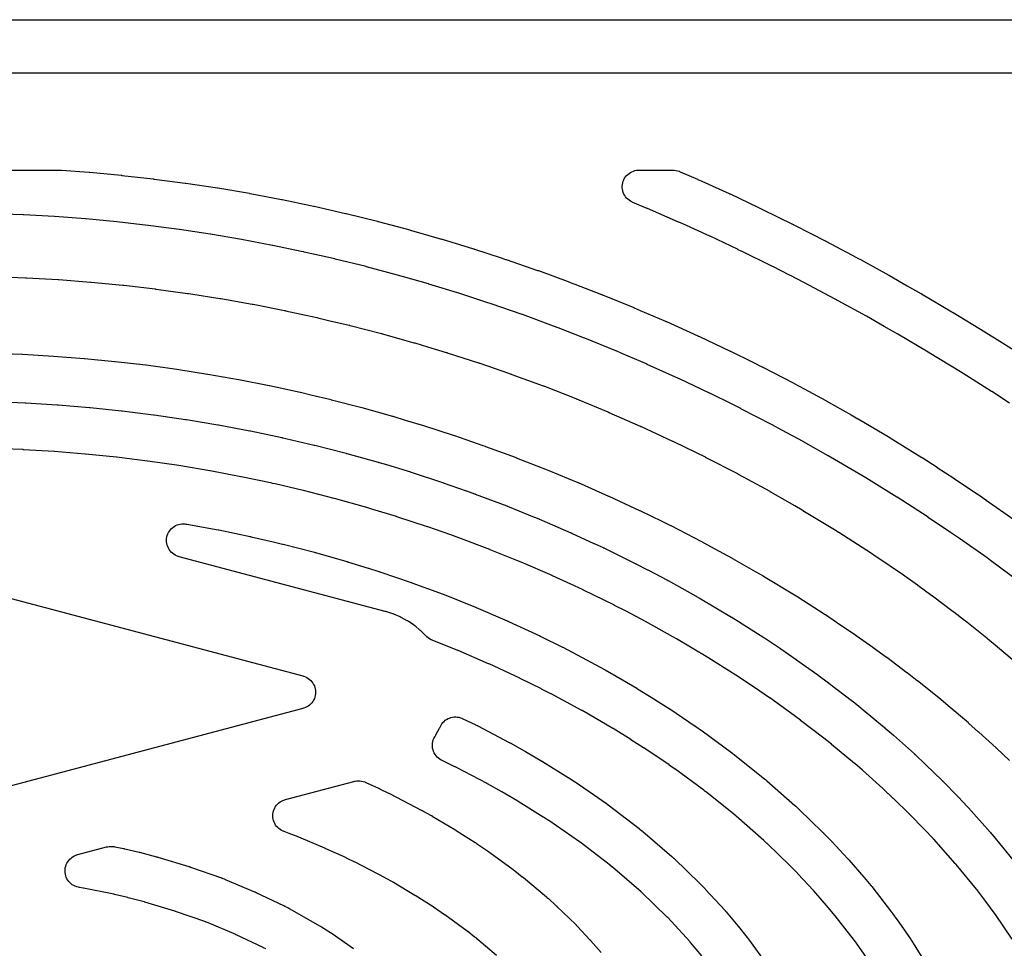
# Model space of a CAD drawing. Header units: metres. Extents: x -22 to 22, y 1.9 to 79.7.
# Tile 27 of 35: x 5.4 to 11.3, y 51.2 to 56.8. Entities that reach past the tile are written whole.
import ezdxf

# ---------------------------------------------------------------- set-up
doc = ezdxf.new("R2010")
doc.units = ezdxf.units.M

msp = doc.modelspace()

# ---------------------------------------------------------------- linework, layer by layer
at = {"layer": 'MARKING'}
for points in [[(-18.6, 56.8), (18.6, 56.8)], [(18.5895, 56.48), (-18.5895, 56.48)], [(4.2724, 55.9), (5.6012, 55.9), (5.6049, 55.8999), (5.6087, 55.8998), (5.6124, 55.8996), (5.7778, 55.8872), (5.7786, 55.8871), (5.7803, 55.887), (5.7815, 55.8869), (5.9696, 55.8691), (5.9704, 55.869), (5.9722, 55.8689), (5.9733, 55.8687), (6.1615, 55.8472), (6.1623, 55.8471), (6.164, 55.8469), (6.1651, 55.8468), (6.1821, 55.8445), (6.3527, 55.8224), (6.3535, 55.8223), (6.3552, 55.8221), (6.3563, 55.8219), (6.5445, 55.7938), (6.5453, 55.7937), (6.547, 55.7934), (6.5482, 55.7932), (6.7365, 55.7613), (6.737, 55.7612), (6.7375, 55.7611), (6.738, 55.761), (6.7393, 55.7608), (6.7398, 55.7607), (6.7402, 55.7606), (6.7407, 55.7605), (6.9284, 55.7247), (6.9289, 55.7247), (6.9294, 55.7246), (6.9299, 55.7245), (6.9312, 55.7242), (6.9317, 55.7241), (6.9322, 55.724), (6.9327, 55.7239), (7.1018, 55.6881), (7.1195, 55.6844), (7.1202, 55.6843), (7.1219, 55.6839), (7.1229, 55.6837), (7.3112, 55.6413), (7.3117, 55.6412), (7.3122, 55.641), (7.3127, 55.6409), (7.314, 55.6406), (7.3145, 55.6405), (7.315, 55.6404), (7.3155, 55.6403), (7.5031, 55.5939), (7.5036, 55.5938), (7.5041, 55.5936), (7.5047, 55.5935), (7.506, 55.5932), (7.5065, 55.593), (7.507, 55.5929), (7.5075, 55.5927), (7.6951, 55.5422), (7.6958, 55.542), (7.6974, 55.5415), (7.6984, 55.5412), (7.7339, 55.531), (7.886, 55.4878), (7.8865, 55.4876), (7.887, 55.4875), (7.8875, 55.4873), (7.8888, 55.487), (7.8893, 55.4868), (7.8898, 55.4867), (7.8903, 55.4865), (8.0779, 55.429), (8.0784, 55.4289), (8.0789, 55.4287), (8.0794, 55.4286), (8.0807, 55.4282), (8.0812, 55.428), (8.0818, 55.4278), (8.0823, 55.4277), (8.2428, 55.3747), (8.2692, 55.3662), (8.2699, 55.3659), (8.2714, 55.3654), (8.2724, 55.3651), (8.4607, 55.3003), (8.4612, 55.3001), (8.4617, 55.2999), (8.4622, 55.2998), (8.4636, 55.2993), (8.4641, 55.2991), (8.4647, 55.2989), (8.4652, 55.2987), (8.6528, 55.2294), (8.6534, 55.2292), (8.6549, 55.2286), (8.6559, 55.2282), (8.6835, 55.2175), (8.8436, 55.1559), (8.8441, 55.1557), (8.8447, 55.1555), (8.8452, 55.1553), (8.8465, 55.1548), (8.847, 55.1546), (8.8475, 55.1544), (8.848, 55.1542), (9.0356, 55.0772), (9.0363, 55.077), (9.0378, 55.0763), (9.0387, 55.076), (9.0737, 55.0609), (9.2266, 54.9956), (9.2271, 54.9954), (9.2276, 54.9952), (9.2281, 54.995), (9.2294, 54.9944), (9.2299, 54.9942), (9.2304, 54.9939), (9.2309, 54.9937), (9.4186, 54.9086), (9.4192, 54.9084), (9.4205, 54.9078), (9.4213, 54.9074), (9.4284, 54.9041), (9.6095, 54.8189), (9.6099, 54.8187), (9.6104, 54.8185), (9.6109, 54.8183), (9.6122, 54.8177), (9.6126, 54.8174), (9.6131, 54.8172), (9.6136, 54.8169), (9.7523, 54.7481), (9.8012, 54.7239), (9.8019, 54.7235), (9.8033, 54.7228), (9.8042, 54.7224), (9.9925, 54.6249), (9.9932, 54.6246), (9.9945, 54.6238), (9.9955, 54.6233), (10.055, 54.5912), (10.0551, 54.5911), (10.1839, 54.5214), (10.1846, 54.521), (10.1861, 54.5202), (10.1871, 54.5197), (10.3363, 54.4351), (10.3365, 54.435), (10.3758, 54.4126), (10.3764, 54.4123), (10.3776, 54.4116), (10.3785, 54.4111), (10.5669, 54.2996), (10.5675, 54.2993), (10.5686, 54.2986), (10.5694, 54.2981), (10.6021, 54.2781), (10.6024, 54.2779), (10.7584, 54.1814), (10.7589, 54.1811), (10.7602, 54.1803), (10.761, 54.1797), (10.8511, 54.1219), (10.8516, 54.1216), (10.9502, 54.0574), (10.9508, 54.0571), (10.952, 54.0563), (10.9527, 54.0558), (11.087, 53.9654), (11.0873, 53.9652), (11.0879, 53.9648), (11.0883, 53.9645), (11.1422, 53.9276), (11.1427, 53.9273), (11.1437, 53.9265), (11.1444, 53.926), (11.3102, 53.8089)], [(11.2842, 54.5054), (11.1776, 54.5752), (11.1769, 54.5756), (11.045, 54.659), (10.9904, 54.6935), (10.9897, 54.6939), (10.8029, 54.8077), (10.8024, 54.808), (10.7964, 54.8115), (10.6157, 54.9186), (10.615, 54.9191), (10.5343, 54.965), (10.5341, 54.9651), (10.4286, 55.0254), (10.4278, 55.0259), (10.2584, 55.1185), (10.2581, 55.1187), (10.2409, 55.1281), (10.2403, 55.1285), (10.0541, 55.2277), (10.0533, 55.2281), (9.9685, 55.2712), (9.9681, 55.2714), (9.8668, 55.3235), (9.8663, 55.3238), (9.8659, 55.324), (9.8654, 55.3242), (9.6799, 55.415), (9.6791, 55.4153), (9.6607, 55.424), (9.6602, 55.4242), (9.4925, 55.5042), (9.492, 55.5044), (9.4915, 55.5047), (9.491, 55.5049), (9.3291, 55.5777), (9.3285, 55.578), (9.3049, 55.5888), (9.3042, 55.5891), (9.1184, 55.6705), (9.1179, 55.6707), (9.1174, 55.6709), (9.1169, 55.6712), (9.0308, 55.7066), (9.0263, 55.7086), (9.0245, 55.7094), (9.0158, 55.714), (9.0077, 55.7195), (9, 55.7257), (8.9931, 55.7326), (8.9868, 55.7402), (8.9814, 55.7483), (8.9767, 55.757), (8.973, 55.7661), (8.9701, 55.7755), (8.9682, 55.7851), (8.9672, 55.7949), (8.9672, 55.8047), (8.9681, 55.8145), (8.97, 55.8241), (8.9729, 55.8335), (8.9766, 55.8426), (8.9812, 55.8512), (8.9867, 55.8594), (8.9929, 55.867), (8.9999, 55.874), (9.0074, 55.8802), (9.0156, 55.8857), (9.0243, 55.8903), (9.0333, 55.894), (9.0427, 55.8969), (9.0524, 55.8988), (9.0621, 55.8998), (9.0641, 55.8999), (9.069, 55.9), (9.2688, 55.9), (9.274, 55.8999), (9.2765, 55.8997), (9.2868, 55.8987), (9.2969, 55.8966), (9.3067, 55.8934), (9.3091, 55.8925), (9.3139, 55.8906), (9.417, 55.8454), (9.4176, 55.8451), (9.419, 55.8445), (9.4199, 55.8441), (9.4431, 55.8334), (9.6073, 55.7596), (9.6078, 55.7594), (9.6083, 55.7592), (9.6088, 55.7589), (9.6101, 55.7583), (9.6106, 55.7581), (9.6112, 55.7578), (9.6117, 55.7576), (9.779, 55.6778), (9.7986, 55.6686), (9.7992, 55.6683), (9.8005, 55.6677), (9.8013, 55.6673), (9.9897, 55.5751), (9.9902, 55.5749), (9.9906, 55.5747), (9.9911, 55.5744), (9.9922, 55.5739), (9.9927, 55.5736), (9.9931, 55.5734), (9.9936, 55.5732), (10.0948, 55.5211), (10.1806, 55.4775), (10.1813, 55.4771), (10.1829, 55.4763), (10.1839, 55.4758), (10.3723, 55.3754), (10.3729, 55.3751), (10.3741, 55.3745), (10.3748, 55.3741), (10.3924, 55.3644), (10.5627, 55.2713), (10.5633, 55.2709), (10.5648, 55.27), (10.5658, 55.2695), (10.6724, 55.2085), (10.7538, 55.1622), (10.7545, 55.1619), (10.7559, 55.161), (10.7568, 55.1605), (10.9388, 55.0526), (10.9452, 55.0488), (10.9457, 55.0486), (10.9467, 55.0479), (10.9474, 55.0475), (11.1358, 54.9328), (11.1364, 54.9324), (11.1376, 54.9317), (11.1384, 54.9312), (11.1945, 54.8957), (11.3269, 54.8121)], [(11.3546, 53.4278), (11.1705, 53.5644), (11.17, 53.5648), (11.1492, 53.5798), (10.9842, 53.6965), (10.9836, 53.6969), (10.9311, 53.7328), (10.7978, 53.8226), (10.7971, 53.823), (10.7005, 53.8859), (10.6113, 53.9431), (10.6106, 53.9436), (10.4563, 54.039), (10.4246, 54.0585), (10.4239, 54.0589), (10.2374, 54.1692), (10.2367, 54.1696), (10.1986, 54.1914), (10.0509, 54.275), (10.0501, 54.2755), (9.9221, 54.3447), (9.8641, 54.3761), (9.8633, 54.3765), (9.6772, 54.4728), (9.6764, 54.4732), (9.628, 54.4972), (9.4904, 54.5655), (9.49, 54.5657), (9.4895, 54.5659), (9.489, 54.5662), (9.3094, 54.6506), (9.3093, 54.6507), (9.3033, 54.6535), (9.3026, 54.6538), (9.1168, 54.738), (9.1163, 54.7383), (9.1157, 54.7385), (9.1152, 54.7387), (8.9642, 54.8032), (8.9639, 54.8033), (8.9297, 54.818), (8.9289, 54.8184), (8.7432, 54.8945), (8.7427, 54.8947), (8.7422, 54.8949), (8.7417, 54.8951), (8.5835, 54.956), (8.5831, 54.9561), (8.5561, 54.9666), (8.5553, 54.9669), (8.3697, 55.0355), (8.3691, 55.0357), (8.3686, 55.0359), (8.3681, 55.0361), (8.1831, 55.0997), (8.1823, 55.1), (8.157, 55.1082), (8.1565, 55.1083), (7.996, 55.1613), (7.9955, 55.1614), (7.995, 55.1616), (7.9945, 55.1618), (7.8097, 55.2184), (7.8092, 55.2185), (7.8087, 55.2187), (7.8082, 55.2188), (7.6581, 55.2614), (7.6576, 55.2615), (7.6225, 55.2717), (7.6216, 55.272), (7.436, 55.322), (7.4355, 55.3222), (7.435, 55.3223), (7.4345, 55.3224), (7.2497, 55.3681), (7.2492, 55.3682), (7.2487, 55.3683), (7.2482, 55.3684), (7.0633, 55.4101), (7.0624, 55.4103), (7.0459, 55.4137), (7.0454, 55.4138), (6.8761, 55.4497), (6.8756, 55.4498), (6.8751, 55.4499), (6.8746, 55.45), (6.6897, 55.4852), (6.6892, 55.4853), (6.6887, 55.4853), (6.6883, 55.4854), (6.5035, 55.5168), (6.5025, 55.5169), (6.3171, 55.5447), (6.3161, 55.5448), (6.1466, 55.5668), (6.1462, 55.5668), (6.13, 55.569), (6.1291, 55.5691), (5.9436, 55.5903), (5.9427, 55.5904), (5.7572, 55.6079), (5.7563, 55.608), (5.5708, 55.6219), (5.5699, 55.622), (5.3844, 55.6323), (5.3834, 55.6323), (5.1979, 55.639)], [(5.2094, 55.2629), (5.3975, 55.256), (5.3984, 55.2559), (5.4019, 55.2558), (5.403, 55.2557), (5.5912, 55.2451), (5.592, 55.245), (5.5956, 55.2448), (5.5967, 55.2447), (5.7848, 55.2303), (5.7857, 55.2302), (5.7893, 55.2299), (5.7904, 55.2298), (5.9787, 55.2116), (5.9792, 55.2115), (5.9797, 55.2115), (5.9802, 55.2114), (5.9833, 55.2111), (5.9838, 55.211), (5.9843, 55.211), (5.9848, 55.2109), (6.1725, 55.1889), (6.173, 55.1889), (6.1735, 55.1888), (6.174, 55.1887), (6.1771, 55.1883), (6.1776, 55.1883), (6.1781, 55.1882), (6.1786, 55.1881), (6.3661, 55.1623), (6.3669, 55.1622), (6.3704, 55.1617), (6.3715, 55.1615), (6.3851, 55.1594), (6.5592, 55.1324), (6.5597, 55.1323), (6.5602, 55.1322), (6.5607, 55.1321), (6.5638, 55.1316), (6.5643, 55.1315), (6.5648, 55.1315), (6.5653, 55.1314), (6.7529, 55.0984), (6.7534, 55.0983), (6.7539, 55.0982), (6.7544, 55.0981), (6.7575, 55.0975), (6.758, 55.0974), (6.7585, 55.0973), (6.7591, 55.0972), (6.9466, 55.0602), (6.9472, 55.0601), (6.9477, 55.06), (6.9482, 55.0599), (6.9514, 55.0593), (6.9519, 55.0592), (6.9524, 55.0591), (6.9529, 55.0589), (7.1403, 55.0179), (7.1412, 55.0177), (7.1447, 55.0169), (7.1457, 55.0167), (7.2104, 55.0012), (7.3334, 54.9721), (7.3339, 54.9719), (7.3344, 54.9718), (7.3349, 54.9717), (7.3379, 54.9709), (7.3384, 54.9708), (7.3389, 54.9707), (7.3394, 54.9706), (7.527, 54.9221), (7.5275, 54.922), (7.5281, 54.9218), (7.5286, 54.9217), (7.5318, 54.9208), (7.5323, 54.9207), (7.5329, 54.9205), (7.5334, 54.9204), (7.7208, 54.8676), (7.7217, 54.8674), (7.7251, 54.8664), (7.7261, 54.8661), (7.8027, 54.8429), (7.914, 54.8095), (7.9145, 54.8093), (7.9149, 54.8092), (7.9154, 54.809), (7.9185, 54.8081), (7.919, 54.8079), (7.9194, 54.8078), (7.9199, 54.8076), (8.1075, 54.7471), (8.1081, 54.7469), (8.1086, 54.7467), (8.1091, 54.7465), (8.1123, 54.7455), (8.1129, 54.7453), (8.1134, 54.7451), (8.1139, 54.7449), (8.2856, 54.6853), (8.3011, 54.6799), (8.3019, 54.6796), (8.305, 54.6785), (8.306, 54.6782), (8.4942, 54.6092), (8.4948, 54.609), (8.4953, 54.6088), (8.4958, 54.6086), (8.4992, 54.6074), (8.4997, 54.6072), (8.5002, 54.6069), (8.5008, 54.6067), (8.6883, 54.5331), (8.689, 54.5328), (8.692, 54.5316), (8.6929, 54.5313), (8.7062, 54.5258), (8.8812, 54.4534), (8.8817, 54.4532), (8.8823, 54.453), (8.8828, 54.4528), (8.886, 54.4514), (8.8866, 54.4512), (8.8871, 54.4509), (8.8876, 54.4507), (9.0731, 54.369), (9.0732, 54.369), (9.0755, 54.368), (9.0762, 54.3676), (9.079, 54.3664), (9.0799, 54.366), (9.2682, 54.2789), (9.2687, 54.2786), (9.2692, 54.2784), (9.2697, 54.2782), (9.2727, 54.2767), (9.2732, 54.2765), (9.2737, 54.2763), (9.2742, 54.276), (9.4081, 54.2105), (9.4084, 54.2104), (9.4625, 54.1837), (9.4632, 54.1833), (9.4662, 54.1818), (9.4671, 54.1813), (9.6554, 54.084), (9.6562, 54.0837), (9.6591, 54.0821), (9.66, 54.0817), (9.7157, 54.0516), (9.7159, 54.0514), (9.7168, 54.051), (9.717, 54.0508), (9.8493, 53.9785), (9.8501, 53.9781), (9.8532, 53.9764), (9.8541, 53.9758), (9.9968, 53.8941), (9.9971, 53.8939), (9.9982, 53.8933), (9.9985, 53.8931), (10.0439, 53.8667), (10.0446, 53.8663), (10.0473, 53.8647), (10.0481, 53.8642), (10.2366, 53.7499), (10.2372, 53.7495), (10.2396, 53.7481), (10.2403, 53.7476), (10.261, 53.7346), (10.2614, 53.7344), (10.2628, 53.7335), (10.2632, 53.7332), (10.4306, 53.6259), (10.4312, 53.6255), (10.4338, 53.6238), (10.4346, 53.6233), (10.5046, 53.5767), (10.5051, 53.5764), (10.5068, 53.5752), (10.5073, 53.5749), (10.6253, 53.4944), (10.6259, 53.4939), (10.6282, 53.4923), (10.629, 53.4918), (10.7328, 53.4184), (10.7333, 53.4181), (10.7353, 53.4166), (10.7359, 53.4162), (10.82, 53.355), (10.8206, 53.3547), (10.8228, 53.3531), (10.8234, 53.3526), (10.9469, 53.2599), (10.9475, 53.2595), (10.9498, 53.2577), (10.9505, 53.2572), (11.0149, 53.2072), (11.0154, 53.2068), (11.0174, 53.2053), (11.0179, 53.2048), (11.148, 53.1011), (11.1486, 53.1006), (11.1512, 53.0985), (11.152, 53.0978), (11.2099, 53.0499), (11.2103, 53.0495), (11.212, 53.0481), (11.2126, 53.0476), (11.3371, 52.9418)], [(11.2833, 52.3677), (11.2049, 52.4421), (11.2045, 52.4426), (11.2041, 52.4429), (11.2037, 52.4433), (11.0995, 52.5377), (11.0991, 52.5381), (11.0386, 52.5918), (11.0382, 52.5922), (11.0378, 52.5925), (11.0374, 52.5928), (10.9162, 52.6958), (10.9157, 52.6962), (10.8607, 52.7418), (10.86, 52.7424), (10.7327, 52.8439), (10.7322, 52.8444), (10.6705, 52.8922), (10.6699, 52.8927), (10.5492, 52.9832), (10.5486, 52.9836), (10.4672, 53.0429), (10.4666, 53.0433), (10.3656, 53.1146), (10.365, 53.1151), (10.2495, 53.1939), (10.249, 53.1942), (10.1819, 53.2389), (10.1812, 53.2394), (10.0166, 53.3449), (9.9978, 53.3567), (9.9971, 53.3572), (9.812, 53.4694), (9.8113, 53.4698), (9.7684, 53.4948), (9.6281, 53.5751), (9.6273, 53.5756), (9.4973, 53.6467), (9.4439, 53.6756), (9.4431, 53.676), (9.2586, 53.7713), (9.2577, 53.7718), (9.2062, 53.7972), (9.0743, 53.8617), (9.0738, 53.862), (9.0733, 53.8622), (9.0728, 53.8624), (8.8891, 53.9474), (8.8883, 53.9478), (8.8875, 53.9481), (8.7046, 54.0287), (8.7041, 54.0289), (8.7036, 54.0291), (8.7031, 54.0293), (8.5305, 54.1006), (8.5198, 54.1051), (8.519, 54.1054), (8.3351, 54.1776), (8.3346, 54.1778), (8.334, 54.178), (8.3335, 54.1782), (8.1504, 54.2453), (8.1495, 54.2456), (8.1353, 54.2505), (8.1352, 54.2506), (7.9654, 54.3096), (7.9648, 54.3097), (7.9643, 54.3099), (7.9638, 54.3101), (7.7808, 54.3692), (7.7804, 54.3693), (7.7799, 54.3695), (7.7794, 54.3696), (7.6706, 54.4023), (7.6703, 54.4024), (7.5957, 54.425), (7.5948, 54.4252), (7.4112, 54.4769), (7.4106, 54.4771), (7.4101, 54.4772), (7.4096, 54.4773), (7.2267, 54.5246), (7.2262, 54.5247), (7.2257, 54.5248), (7.2252, 54.525), (7.1047, 54.5535), (7.1044, 54.5535), (7.0415, 54.5686), (7.0405, 54.5689), (6.8568, 54.6091), (6.8563, 54.6092), (6.8558, 54.6093), (6.8553, 54.6094), (6.6724, 54.6455), (6.6719, 54.6456), (6.6714, 54.6457), (6.6709, 54.6457), (6.4879, 54.6779), (6.4874, 54.678), (6.4869, 54.6781), (6.4864, 54.6782), (6.3148, 54.7047), (6.3146, 54.7048), (6.3028, 54.7067), (6.3018, 54.7068), (6.1181, 54.7321), (6.1176, 54.7322), (6.1171, 54.7323), (6.1166, 54.7323), (5.9336, 54.7538), (5.9331, 54.7538), (5.9326, 54.7539), (5.9321, 54.7539), (5.7492, 54.7716), (5.7482, 54.7717), (5.5646, 54.7858), (5.5637, 54.7859), (5.3801, 54.7963), (5.3791, 54.7963), (5.1955, 54.8031)], [(5.2071, 54.5147), (5.3947, 54.5073), (5.3952, 54.5073), (5.3957, 54.5073), (5.3962, 54.5072), (5.3976, 54.5072), (5.3981, 54.5071), (5.3987, 54.5071), (5.3992, 54.5071), (5.5867, 54.4958), (5.5873, 54.4957), (5.5878, 54.4957), (5.5883, 54.4957), (5.5897, 54.4956), (5.5902, 54.4955), (5.5907, 54.4955), (5.5913, 54.4954), (5.7788, 54.4801), (5.7793, 54.4801), (5.7799, 54.48), (5.7804, 54.48), (5.7818, 54.4799), (5.7823, 54.4798), (5.7828, 54.4798), (5.7834, 54.4797), (5.9709, 54.4604), (5.9714, 54.4603), (5.9719, 54.4602), (5.9725, 54.4602), (5.9738, 54.46), (5.9744, 54.46), (5.9749, 54.4599), (5.9754, 54.4598), (6.0371, 54.4522), (6.1628, 54.4367), (6.1633, 54.4366), (6.1638, 54.4365), (6.1643, 54.4365), (6.1657, 54.4363), (6.1662, 54.4362), (6.1668, 54.4361), (6.1673, 54.4361), (6.3548, 54.4089), (6.3553, 54.4089), (6.3559, 54.4088), (6.3564, 54.4087), (6.3578, 54.4085), (6.3583, 54.4084), (6.3589, 54.4083), (6.3594, 54.4082), (6.5469, 54.377), (6.5474, 54.3769), (6.548, 54.3768), (6.5485, 54.3767), (6.5499, 54.3764), (6.5504, 54.3763), (6.551, 54.3762), (6.5515, 54.3761), (6.739, 54.3407), (6.7396, 54.3406), (6.7401, 54.3405), (6.7406, 54.3404), (6.742, 54.3401), (6.7426, 54.34), (6.7431, 54.3399), (6.7437, 54.3397), (6.9312, 54.3), (6.9317, 54.2999), (6.9322, 54.2997), (6.9327, 54.2996), (6.934, 54.2994), (6.9345, 54.2992), (6.935, 54.2991), (6.9355, 54.299), (6.9533, 54.2949), (7.123, 54.2554), (7.1235, 54.2552), (7.1241, 54.2551), (7.1246, 54.255), (7.126, 54.2546), (7.1265, 54.2545), (7.1271, 54.2544), (7.1276, 54.2542), (7.3151, 54.2062), (7.3156, 54.2061), (7.3162, 54.2059), (7.3167, 54.2058), (7.3181, 54.2054), (7.3187, 54.2053), (7.3192, 54.2051), (7.3198, 54.205), (7.5074, 54.1524), (7.5078, 54.1522), (7.5083, 54.1521), (7.5088, 54.1519), (7.5101, 54.1516), (7.5106, 54.1514), (7.5111, 54.1513), (7.5116, 54.1511), (7.5558, 54.1378), (7.6992, 54.0943), (7.6998, 54.0941), (7.7003, 54.094), (7.7008, 54.0938), (7.7022, 54.0934), (7.7027, 54.0932), (7.7033, 54.093), (7.7038, 54.0928), (7.8913, 54.0314), (7.8919, 54.0312), (7.8924, 54.0311), (7.8929, 54.0309), (7.8943, 54.0304), (7.8948, 54.0302), (7.8953, 54.03), (7.8959, 54.0299), (8.034, 53.9812), (8.0342, 53.9811), (8.0837, 53.9635), (8.0842, 53.9634), (8.0847, 53.9632), (8.0852, 53.963), (8.0864, 53.9626), (8.0869, 53.9624), (8.0874, 53.9622), (8.0879, 53.962), (8.2755, 53.8911), (8.276, 53.8909), (8.2765, 53.8907), (8.2771, 53.8905), (8.2785, 53.89), (8.279, 53.8897), (8.2796, 53.8895), (8.2801, 53.8893), (8.4409, 53.8243), (8.4412, 53.8241), (8.4681, 53.8131), (8.4688, 53.8128), (8.4705, 53.8121), (8.4715, 53.8117), (8.6598, 53.7303), (8.6603, 53.7301), (8.6608, 53.7299), (8.6613, 53.7296), (8.6627, 53.729), (8.6632, 53.7288), (8.6637, 53.7286), (8.6642, 53.7283), (8.7976, 53.6671), (8.7981, 53.6668), (8.8526, 53.6414), (8.8531, 53.6412), (8.8536, 53.641), (8.854, 53.6408), (8.8552, 53.6402), (8.8557, 53.64), (8.8561, 53.6397), (8.8566, 53.6395), (9.0443, 53.5473), (9.0448, 53.547), (9.0452, 53.5468), (9.0457, 53.5466), (9.0469, 53.546), (9.0473, 53.5458), (9.0478, 53.5455), (9.0482, 53.5453), (9.1176, 53.5094), (9.1179, 53.5093), (9.1185, 53.5089), (9.119, 53.5087), (9.237, 53.4465), (9.2375, 53.4462), (9.2379, 53.446), (9.2384, 53.4457), (9.2396, 53.445), (9.2401, 53.4448), (9.2406, 53.4445), (9.2411, 53.4443), (9.4057, 53.3528), (9.4061, 53.3526), (9.4069, 53.3521), (9.4075, 53.3518), (9.43, 53.339), (9.4307, 53.3386), (9.4321, 53.3378), (9.4331, 53.3372), (9.6214, 53.2254), (9.622, 53.225), (9.6235, 53.2242), (9.6244, 53.2236), (9.6709, 53.1948), (9.6714, 53.1945), (9.6724, 53.1939), (9.673, 53.1935), (9.8143, 53.1033), (9.815, 53.1029), (9.8164, 53.102), (9.8173, 53.1014), (9.913, 53.0377), (9.9136, 53.0374), (9.9147, 53.0366), (9.9155, 53.0361), (10.0075, 52.9727), (10.0081, 52.9723), (10.0095, 52.9714), (10.0103, 52.9708), (10.1368, 52.8804), (10.1374, 52.88), (10.1388, 52.879), (10.1396, 52.8784), (10.2008, 52.8329), (10.2014, 52.8325), (10.2026, 52.8316), (10.2034, 52.831), (10.3442, 52.7228), (10.3446, 52.7225), (10.345, 52.7222), (10.3455, 52.7218), (10.3465, 52.721), (10.347, 52.7207), (10.3474, 52.7203), (10.3478, 52.72), (10.3942, 52.6827), (10.3947, 52.6823), (10.3958, 52.6815), (10.3965, 52.6809), (10.5364, 52.565), (10.5369, 52.5646), (10.5373, 52.5642), (10.5378, 52.5638), (10.539, 52.5628), (10.5394, 52.5624), (10.5399, 52.562), (10.5403, 52.5616), (10.5876, 52.5205), (10.5881, 52.5201), (10.589, 52.5193), (10.5896, 52.5188), (10.7147, 52.4069), (10.7152, 52.4065), (10.7157, 52.406), (10.7162, 52.4056), (10.7175, 52.4044), (10.718, 52.4039), (10.7185, 52.4034), (10.719, 52.403), (10.7811, 52.3443), (10.7814, 52.344), (10.7822, 52.3432), (10.7828, 52.3427), (10.8801, 52.2485), (10.8806, 52.248), (10.8811, 52.2475), (10.8817, 52.247), (10.8831, 52.2456), (10.8836, 52.245), (10.8841, 52.2445), (10.8847, 52.244), (10.9745, 52.1516), (10.9748, 52.1512), (10.9755, 52.1505), (10.9759, 52.1501), (11.0332, 52.0899), (11.0338, 52.0893), (11.0344, 52.0887), (11.0349, 52.088), (11.0364, 52.0864), (11.037, 52.0858), (11.0375, 52.0852), (11.0381, 52.0846), (11.1679, 51.9387), (11.1681, 51.9385), (11.1687, 51.9378), (11.1691, 51.9374), (11.1749, 51.9308), (11.1754, 51.9301), (11.1759, 51.9295), (11.1765, 51.9289), (11.1779, 51.9273), (11.1784, 51.9266), (11.1789, 51.926), (11.1794, 51.9254), (11.3042, 51.7728)], [(11.2998, 51.2985), (11.1993, 51.4458), (11.1987, 51.4466), (11.1982, 51.4475), (11.1976, 51.4483), (11.1411, 51.5243), (11.0875, 51.5954), (11.0869, 51.5961), (11.0863, 51.5969), (11.0857, 51.5977), (10.9641, 51.7464), (10.9636, 51.747), (10.963, 51.7477), (10.9625, 51.7483), (10.9592, 51.7521), (10.8305, 51.8967), (10.8299, 51.8973), (10.8294, 51.8979), (10.8288, 51.8985), (10.7739, 51.9562), (10.7735, 51.9566), (10.6854, 52.0472), (10.6849, 52.0478), (10.6843, 52.0483), (10.6838, 52.0488), (10.589, 52.1406), (10.5885, 52.141), (10.5281, 52.1981), (10.5276, 52.1986), (10.5271, 52.199), (10.5266, 52.1995), (10.4041, 52.3091), (10.4036, 52.3095), (10.3579, 52.3493), (10.3574, 52.3497), (10.357, 52.35), (10.3565, 52.3504), (10.2192, 52.4642), (10.2186, 52.4647), (10.1736, 52.5007), (10.1732, 52.5011), (10.1728, 52.5014), (10.1724, 52.5017), (10.0342, 52.6079), (10.0335, 52.6084), (9.9743, 52.6524), (9.9736, 52.6529), (9.8491, 52.7418), (9.8484, 52.7424), (9.7582, 52.8044), (9.7576, 52.8048), (9.664, 52.8671), (9.6632, 52.8676), (9.5236, 52.9566), (9.5231, 52.957), (9.4787, 52.9845), (9.4779, 52.985), (9.2918, 53.0955), (9.291, 53.0959), (9.27, 53.1079), (9.2695, 53.1082), (9.1064, 53.1987), (9.106, 53.199), (9.1055, 53.1993), (9.105, 53.1995), (8.9895, 53.2604), (8.9209, 53.2959), (8.9205, 53.2961), (8.92, 53.2964), (8.9196, 53.2966), (8.7344, 53.3876), (8.7339, 53.3878), (8.7334, 53.388), (8.733, 53.3883), (8.6814, 53.4123), (8.5488, 53.4732), (8.5483, 53.4735), (8.5478, 53.4737), (8.5472, 53.4739), (8.3624, 53.5538), (8.3615, 53.5542), (8.3363, 53.5645), (8.1766, 53.6291), (8.176, 53.6294), (8.1755, 53.6296), (8.175, 53.6298), (7.9902, 53.6996), (7.9897, 53.6998), (7.9893, 53.7), (7.9888, 53.7001), (7.9412, 53.717), (7.8043, 53.7653), (7.8037, 53.7655), (7.8032, 53.7656), (7.8027, 53.7658), (7.6181, 53.8263), (7.6176, 53.8264), (7.617, 53.8266), (7.6165, 53.8268), (7.4747, 53.8698), (7.4319, 53.8827), (7.4314, 53.8829), (7.4309, 53.883), (7.4304, 53.8832), (7.2457, 53.9349), (7.2452, 53.9351), (7.2446, 53.9352), (7.2441, 53.9354), (7.0596, 53.9826), (7.0591, 53.9827), (7.0585, 53.9829), (7.058, 53.983), (6.8899, 54.0221), (6.8732, 54.026), (6.8727, 54.0261), (6.8722, 54.0262), (6.8717, 54.0264), (6.6871, 54.0655), (6.6865, 54.0656), (6.686, 54.0657), (6.6855, 54.0658), (6.501, 54.1007), (6.5004, 54.1008), (6.4999, 54.1009), (6.4994, 54.101), (6.3148, 54.1318), (6.3143, 54.1319), (6.3138, 54.132), (6.3132, 54.132), (6.1286, 54.1587), (6.1281, 54.1588), (6.1276, 54.1589), (6.1271, 54.159), (6.003, 54.1742), (6.0029, 54.1743), (5.9423, 54.1818), (5.9418, 54.1819), (5.9412, 54.1819), (5.9407, 54.182), (5.7561, 54.201), (5.7556, 54.2011), (5.7551, 54.2011), (5.7545, 54.2012), (5.57, 54.2162), (5.5694, 54.2163), (5.5689, 54.2163), (5.5684, 54.2164), (5.3838, 54.2275), (5.3833, 54.2275), (5.3827, 54.2276), (5.3822, 54.2276), (5.1976, 54.2348)], [(10.4591, 51.1434), (10.3821, 51.2542), (10.3577, 51.2888), (10.357, 51.2897), (10.3563, 51.2906), (10.3557, 51.2915), (10.2411, 51.4389), (10.2405, 51.4397), (10.2398, 51.4405), (10.2392, 51.4413), (10.2011, 51.4862), (10.2007, 51.4867), (10.1128, 51.5881), (10.1122, 51.5889), (10.1115, 51.5896), (10.1108, 51.5903), (10.0169, 51.6904), (10.0165, 51.6909), (9.9713, 51.7378), (9.9706, 51.7385), (9.97, 51.7391), (9.9694, 51.7397), (9.8329, 51.8716), (9.8323, 51.8721), (9.8154, 51.8879), (9.8148, 51.8885), (9.8142, 51.889), (9.8137, 51.8895), (9.6488, 52.0344), (9.6481, 52.035), (9.644, 52.0385), (9.6435, 52.0389), (9.6429, 52.0394), (9.6424, 52.0398), (9.4647, 52.1823), (9.4639, 52.1829), (9.4555, 52.1895), (9.455, 52.1898), (9.4545, 52.1902), (9.454, 52.1906), (9.2805, 52.3178), (9.2797, 52.3184), (9.2479, 52.3408), (9.2475, 52.3411), (9.247, 52.3414), (9.2466, 52.3417), (9.0962, 52.4428), (9.0957, 52.4431), (9.0953, 52.4434), (9.0948, 52.4437), (9.0189, 52.4924), (9.0182, 52.4929), (8.9118, 52.5585), (8.9113, 52.5588), (8.9108, 52.5591), (8.9104, 52.5594), (8.7654, 52.6444), (8.7648, 52.6448), (8.7271, 52.6662), (8.7266, 52.6664), (8.7262, 52.6667), (8.7257, 52.6669), (8.5407, 52.7667), (8.5402, 52.767), (8.5397, 52.7672), (8.5392, 52.7675), (8.4844, 52.7955), (8.4839, 52.7957), (8.356, 52.8591), (8.3555, 52.8594), (8.3549, 52.8597), (8.3544, 52.8599), (8.1697, 52.946), (8.1692, 52.9462), (8.1687, 52.9464), (8.1684, 52.9466), (8.1673, 52.9471), (7.9849, 53.0255), (7.9843, 53.0258), (7.9837, 53.026), (7.9831, 53.0263), (7.8306, 53.0873), (7.8258, 53.0893), (7.8235, 53.0904), (7.8144, 53.0952), (7.8058, 53.1009), (7.7978, 53.1075), (7.796, 53.1092), (7.7922, 53.1128), (7.7642, 53.1413), (7.7624, 53.143), (7.7606, 53.1447), (7.7588, 53.1463), (7.7272, 53.1727), (7.7253, 53.1743), (7.7233, 53.1757), (7.7213, 53.1771), (7.6873, 53.2004), (7.6852, 53.2017), (7.6832, 53.203), (7.6811, 53.2042), (7.6449, 53.2241), (7.6427, 53.2252), (7.6406, 53.2263), (7.6384, 53.2273), (7.6004, 53.2435), (7.5982, 53.2444), (7.5959, 53.2453), (7.5936, 53.2461), (7.5525, 53.2591), (7.5514, 53.2595), (7.5502, 53.2598), (7.5491, 53.2602), (6.3161, 53.5873), (6.3114, 53.5886), (6.3102, 53.589), (6.301, 53.5925), (6.2922, 53.5968), (6.2839, 53.6019), (6.2761, 53.6079), (6.2689, 53.6145), (6.2624, 53.6219), (6.2567, 53.6298), (6.2518, 53.6383), (6.2477, 53.6472), (6.2445, 53.6565), (6.2422, 53.666), (6.2409, 53.6758), (6.2406, 53.6856), (6.2412, 53.6953), (6.2427, 53.705), (6.2452, 53.7145), (6.2486, 53.7237), (6.2529, 53.7325), (6.2581, 53.7408), (6.264, 53.7486), (6.2707, 53.7558), (6.278, 53.7623), (6.2859, 53.7681), (6.2944, 53.773), (6.3033, 53.7771), (6.3126, 53.7803), (6.3221, 53.7826), (6.3318, 53.7839), (6.3416, 53.7843), (6.3514, 53.7837), (6.3526, 53.7836), (6.3586, 53.7827), (6.3599, 53.7825), (6.3605, 53.7824), (6.3611, 53.7823), (6.3617, 53.7822), (6.5491, 53.7478), (6.5496, 53.7477), (6.5502, 53.7476), (6.5508, 53.7475), (6.5523, 53.7472), (6.5529, 53.7471), (6.5535, 53.747), (6.5541, 53.7469), (6.7415, 53.7079), (6.742, 53.7078), (6.7426, 53.7077), (6.7432, 53.7075), (6.7447, 53.7072), (6.7452, 53.7071), (6.7458, 53.7069), (6.7464, 53.7068), (6.8788, 53.676), (6.879, 53.676), (6.934, 53.6631), (6.9346, 53.663), (6.9352, 53.6628), (6.9357, 53.6627), (6.9371, 53.6623), (6.9377, 53.6622), (6.9383, 53.6621), (6.9388, 53.6619), (7.1262, 53.6134), (7.1268, 53.6133), (7.1274, 53.6131), (7.128, 53.613), (7.1295, 53.6126), (7.1301, 53.6124), (7.1307, 53.6122), (7.1313, 53.6121), (7.3187, 53.5587), (7.3192, 53.5586), (7.3198, 53.5584), (7.3204, 53.5582), (7.3218, 53.5578), (7.3224, 53.5576), (7.323, 53.5574), (7.3235, 53.5573), (7.4477, 53.5187), (7.4481, 53.5186), (7.5115, 53.4986), (7.5121, 53.4985), (7.5126, 53.4983), (7.5131, 53.4981), (7.5146, 53.4977), (7.5151, 53.4975), (7.5156, 53.4973), (7.5162, 53.4971), (7.7036, 53.4334), (7.7042, 53.4332), (7.7048, 53.433), (7.7054, 53.4328), (7.7069, 53.4322), (7.7075, 53.432), (7.7081, 53.4318), (7.7087, 53.4316), (7.8962, 53.3625), (7.8967, 53.3623), (7.8972, 53.3622), (7.8977, 53.362), (7.8989, 53.3615), (7.8994, 53.3613), (7.8999, 53.3611), (7.9004, 53.3609), (7.9008, 53.3608), (7.9014, 53.3605), (8.0888, 53.2856), (8.0894, 53.2853), (8.09, 53.2851), (8.0906, 53.2848), (8.0921, 53.2842), (8.0927, 53.2839), (8.0933, 53.2837), (8.0938, 53.2834), (8.278, 53.2042), (8.2784, 53.2041), (8.2791, 53.2038), (8.2795, 53.2036), (8.2825, 53.2023), (8.283, 53.2021), (8.2835, 53.2019), (8.2839, 53.2016), (8.2852, 53.2011), (8.2857, 53.2008), (8.2862, 53.2006), (8.2866, 53.2004), (8.4742, 53.113), (8.4748, 53.1127), (8.4753, 53.1125), (8.4759, 53.1122), (8.4773, 53.1115), (8.4778, 53.1113), (8.4784, 53.111), (8.4789, 53.1107), (8.6086, 53.0464), (8.609, 53.0462), (8.61, 53.0457), (8.6106, 53.0454), (8.668, 53.0161), (8.6685, 53.0159), (8.6689, 53.0156), (8.6694, 53.0153), (8.6707, 53.0147), (8.6712, 53.0144), (8.6717, 53.0142), (8.6722, 53.0139), (8.8599, 52.9127), (8.8604, 52.9124), (8.8608, 52.9122), (8.8613, 52.9119), (8.8625, 52.9113), (8.8629, 52.911), (8.8634, 52.9108), (8.8639, 52.9105), (8.9032, 52.8882), (8.9038, 52.8879), (8.9049, 52.8872), (8.9057, 52.8867), (9.0534, 52.8001), (9.0539, 52.7998), (9.0544, 52.7995), (9.0548, 52.7992), (9.0561, 52.7985), (9.0565, 52.7982), (9.057, 52.7979), (9.0575, 52.7976), (9.1657, 52.7309), (9.1663, 52.7305), (9.1677, 52.7297), (9.1686, 52.7291), (9.2474, 52.6785), (9.2478, 52.6782), (9.2482, 52.6779), (9.2487, 52.6776), (9.2498, 52.6769), (9.2503, 52.6766), (9.2507, 52.6763), (9.2511, 52.676), (9.404, 52.5732), (9.4045, 52.5729), (9.4049, 52.5726), (9.4053, 52.5723), (9.4065, 52.5716), (9.4069, 52.5713), (9.4073, 52.571), (9.4078, 52.5707), (9.4413, 52.5471), (9.442, 52.5466), (9.4434, 52.5456), (9.4444, 52.5449), (9.621, 52.4153), (9.6215, 52.415), (9.622, 52.4146), (9.6225, 52.4142), (9.6238, 52.4133), (9.6243, 52.4129), (9.6247, 52.4125), (9.6252, 52.4122), (9.6355, 52.4042), (9.6361, 52.4038), (9.6374, 52.4027), (9.6383, 52.402), (9.8191, 52.257), (9.8196, 52.2566), (9.8202, 52.2562), (9.8207, 52.2557), (9.8221, 52.2546), (9.8227, 52.2541), (9.8232, 52.2537), (9.8238, 52.2532), (9.8298, 52.2481), (9.8303, 52.2476), (9.8315, 52.2466), (9.8322, 52.246), (10.0002, 52.0984), (10.0008, 52.0979), (10.0013, 52.0973), (10.0019, 52.0968), (10.0035, 52.0954), (10.0041, 52.0949), (10.0046, 52.0944), (10.0052, 52.0938), (10.0241, 52.0762), (10.0245, 52.0757), (10.0255, 52.0748), (10.0262, 52.0741), (10.1657, 51.9393), (10.1663, 51.9387), (10.167, 51.9381), (10.1676, 51.9375), (10.1692, 51.9358), (10.1699, 51.9352), (10.1705, 51.9346), (10.1711, 51.9339), (10.2184, 51.8849), (10.2187, 51.8845), (10.2196, 51.8836), (10.2201, 51.8831), (10.3169, 51.7799), (10.3176, 51.7792), (10.3183, 51.7784), (10.3189, 51.7777), (10.3206, 51.7758), (10.3213, 51.7751), (10.322, 51.7743), (10.3226, 51.7736), (10.4126, 51.6698), (10.4129, 51.6694), (10.4136, 51.6686), (10.414, 51.6681), (10.4548, 51.6199), (10.4554, 51.6191), (10.4561, 51.6183), (10.4568, 51.6175), (10.4585, 51.6154), (10.4591, 51.6146), (10.4598, 51.6138), (10.4604, 51.613), (10.5787, 51.4608), (10.5794, 51.4599), (10.58, 51.459), (10.5807, 51.4581), (10.5824, 51.4558), (10.5831, 51.4549), (10.5837, 51.454), (10.5844, 51.4531), (10.6103, 51.4166), (10.6105, 51.4163), (10.6109, 51.4156), (10.6113, 51.4151), (10.691, 51.3002), (10.6917, 51.2992), (10.6924, 51.2982), (10.6931, 51.2972), (10.6949, 51.2945), (10.6956, 51.2934), (10.6962, 51.2924), (10.6969, 51.2913), (10.7913, 51.1398)], [(4.9863, 53.4228), (7.0559, 52.8737), (7.0606, 52.8723), (7.0625, 52.8717), (7.0716, 52.8683), (7.0804, 52.8641), (7.0887, 52.859), (7.0964, 52.8531), (7.1035, 52.8465), (7.11, 52.8393), (7.1157, 52.8315), (7.1207, 52.8231), (7.1248, 52.8143), (7.128, 52.8051), (7.1304, 52.7957), (7.1318, 52.7861), (7.1322, 52.7764), (7.1318, 52.7667), (7.1304, 52.7571), (7.128, 52.7477), (7.1248, 52.7385), (7.1207, 52.7297), (7.1157, 52.7214), (7.11, 52.7135), (7.1035, 52.7063), (7.0964, 52.6997), (7.0887, 52.6938), (7.0804, 52.6888), (7.0716, 52.6845), (7.0625, 52.6811), (7.0606, 52.6805), (7.0559, 52.6791), (4.9863, 52.13)], [(9.4424, 51.1999), (9.3757, 51.2799), (9.3749, 51.2809), (9.3741, 51.2818), (9.3733, 51.2826), (9.2597, 51.4062), (9.2592, 51.4068), (9.2386, 51.4285), (9.2378, 51.4292), (9.2371, 51.43), (9.2363, 51.4308), (9.0822, 51.5795), (9.0815, 51.5801), (9.0808, 51.5808), (9.0803, 51.5813), (9.0803, 51.5813), (9.0794, 51.5821), (8.9083, 51.7292), (8.9077, 51.7298), (8.907, 51.7303), (8.9064, 51.7309), (8.8974, 51.7381), (8.897, 51.7384), (8.8965, 51.7388), (8.8961, 51.7391), (8.7144, 51.8788), (8.7134, 51.8796), (8.7124, 51.8803), (8.7113, 51.8811), (8.5276, 52.008), (8.5271, 52.0083), (8.5266, 52.0086), (8.5261, 52.009), (8.496, 52.0287), (8.4955, 52.029), (8.495, 52.0293), (8.4945, 52.0296), (8.3443, 52.123), (8.3438, 52.1233), (8.3432, 52.1237), (8.3427, 52.124), (8.2472, 52.18), (8.2467, 52.1803), (8.2463, 52.1806), (8.2459, 52.1808), (8.1608, 52.2284), (8.1602, 52.2288), (8.1597, 52.2291), (8.1591, 52.2294), (7.9747, 52.3265), (7.9742, 52.3267), (7.9737, 52.327), (7.9731, 52.3273), (7.9669, 52.3304), (7.9662, 52.3307), (7.8901, 52.3669), (7.8856, 52.3692), (7.8835, 52.3703), (7.8749, 52.3756), (7.8669, 52.3816), (7.8595, 52.3884), (7.8529, 52.3959), (7.847, 52.4041), (7.842, 52.4128), (7.8379, 52.422), (7.8347, 52.4315), (7.8325, 52.4413), (7.8313, 52.4513), (7.831, 52.4613), (7.8319, 52.4714), (7.8337, 52.4812), (7.8364, 52.4909), (7.8402, 52.5002), (7.8449, 52.5091), (7.8461, 52.5112), (7.8487, 52.5155), (7.8509, 52.5188), (7.8522, 52.5208), (7.8534, 52.5229), (7.8546, 52.525), (7.8739, 52.5615), (7.875, 52.5637), (7.8774, 52.569), (7.8777, 52.5695), (7.8786, 52.5715), (7.8831, 52.5799), (7.8884, 52.5878), (7.8944, 52.5952), (7.901, 52.602), (7.9083, 52.6082), (7.9162, 52.6136), (7.9245, 52.6182), (7.9332, 52.622), (7.9423, 52.625), (7.9515, 52.6271), (7.961, 52.6283), (7.9705, 52.6286), (7.98, 52.628), (7.9894, 52.6265), (7.9986, 52.6241), (8.0076, 52.6209), (8.0097, 52.62), (8.0141, 52.618), (8.087, 52.5833), (8.0876, 52.583), (8.0889, 52.5824), (8.0897, 52.582), (8.099, 52.5774), (8.0996, 52.5771), (8.1001, 52.5768), (8.1007, 52.5766), (8.1021, 52.5758), (8.1026, 52.5756), (8.1032, 52.5753), (8.1037, 52.575), (8.2912, 52.4763), (8.2917, 52.476), (8.2923, 52.4757), (8.2929, 52.4754), (8.2943, 52.4746), (8.2949, 52.4743), (8.2955, 52.4739), (8.296, 52.4736), (8.3839, 52.4244), (8.3844, 52.4242), (8.3848, 52.4239), (8.3852, 52.4237), (8.3864, 52.423), (8.3868, 52.4227), (8.3873, 52.4225), (8.3877, 52.4222), (8.486, 52.3645), (8.4865, 52.3642), (8.4871, 52.3639), (8.4876, 52.3636), (8.489, 52.3627), (8.4895, 52.3624), (8.4901, 52.3621), (8.4906, 52.3617), (8.6437, 52.2666), (8.6443, 52.2662), (8.6448, 52.2659), (8.6453, 52.2656), (8.6466, 52.2647), (8.6472, 52.2644), (8.6477, 52.2641), (8.6482, 52.2637), (8.6811, 52.2422), (8.6816, 52.2418), (8.682, 52.2415), (8.6825, 52.2412), (8.6838, 52.2403), (8.6843, 52.24), (8.6848, 52.2396), (8.6853, 52.2393), (8.873, 52.1096), (8.8735, 52.1093), (8.8739, 52.109), (8.8744, 52.1087), (8.8755, 52.1079), (8.876, 52.1076), (8.8764, 52.1073), (8.8768, 52.107), (8.8774, 52.1065), (8.878, 52.1061), (8.8786, 52.1057), (8.8792, 52.1052), (8.8807, 52.1041), (8.8813, 52.1037), (8.8819, 52.1032), (8.8825, 52.1028), (9.068, 51.9602), (9.0684, 51.9599), (9.0688, 51.9595), (9.0692, 51.9592), (9.0703, 51.9583), (9.0707, 51.958), (9.0712, 51.9577), (9.0716, 51.9573), (9.0836, 51.9477), (9.0843, 51.9471), (9.0849, 51.9466), (9.0856, 51.9461), (9.0873, 51.9447), (9.0879, 51.9441), (9.0885, 51.9436), (9.0892, 51.943), (9.263, 51.7934), (9.2636, 51.7929), (9.265, 51.7917), (9.2658, 51.791), (9.2688, 51.7883), (9.2696, 51.7876), (9.2703, 51.787), (9.271, 51.7864), (9.2727, 51.7847), (9.2734, 51.7841), (9.2741, 51.7834), (9.2748, 51.7828), (9.4329, 51.6302), (9.4337, 51.6294), (9.4344, 51.6287), (9.4352, 51.6279), (9.4372, 51.6259), (9.4379, 51.6252), (9.4386, 51.6244), (9.4394, 51.6236), (9.4624, 51.5994), (9.4629, 51.5989), (9.464, 51.5978), (9.4646, 51.597), (9.5817, 51.4696), (9.5825, 51.4687), (9.5833, 51.4679), (9.5841, 51.467), (9.5862, 51.4646), (9.587, 51.4637), (9.5877, 51.4628), (9.5885, 51.4619), (9.6577, 51.379), (9.6581, 51.3785), (9.6589, 51.3775), (9.6595, 51.3768), (9.7148, 51.3084), (9.7156, 51.3074), (9.7164, 51.3064), (9.7172, 51.3054), (9.7192, 51.3027), (9.72, 51.3017), (9.7208, 51.3007), (9.7216, 51.2996), (9.8317, 51.1482)], [(8.2147, 51.2017), (8.0824, 51.3124), (8.0818, 51.3128), (8.0813, 51.3132), (8.0808, 51.3137), (8.0423, 51.3442), (8.0415, 51.3448), (8.0407, 51.3454), (8.0399, 51.346), (7.9057, 51.4437), (7.9052, 51.4441), (7.9046, 51.4445), (7.904, 51.4449), (7.8377, 51.4904), (7.837, 51.4909), (7.8363, 51.4914), (7.8356, 51.4918), (7.7287, 51.5599), (7.7281, 51.5603), (7.7275, 51.5607), (7.7269, 51.561), (7.5978, 51.638), (7.5972, 51.6383), (7.5966, 51.6387), (7.596, 51.639), (7.5511, 51.6641), (7.5505, 51.6645), (7.5498, 51.6648), (7.5492, 51.6652), (7.3681, 51.7595), (7.3675, 51.7598), (7.3668, 51.7602), (7.3661, 51.7605), (7.3177, 51.7839), (7.3172, 51.7841), (7.3167, 51.7844), (7.3162, 51.7846), (7.1901, 51.8421), (7.1893, 51.8425), (7.1886, 51.8428), (7.1879, 51.8431), (7.0075, 51.9187), (7.0068, 51.9189), (7.0061, 51.9192), (7.0054, 51.9195), (6.9741, 51.9315), (6.9733, 51.9318), (6.9441, 51.9424), (6.9396, 51.9442), (6.9377, 51.945), (6.9289, 51.9493), (6.9206, 51.9543), (6.9128, 51.9601), (6.9056, 51.9667), (6.8991, 51.9739), (6.8933, 51.9818), (6.8883, 51.9901), (6.8841, 51.9989), (6.8808, 52.0081), (6.8784, 52.0175), (6.877, 52.0271), (6.8765, 52.0369), (6.8769, 52.0466), (6.8783, 52.0562), (6.8806, 52.0657), (6.8839, 52.0749), (6.888, 52.0837), (6.8929, 52.0921), (6.8986, 52.1), (6.9051, 52.1072), (6.9123, 52.1138), (6.92, 52.1197), (6.9283, 52.1248), (6.9371, 52.1291), (6.9462, 52.1325), (6.9482, 52.1331), (6.9529, 52.1345), (7.3614, 52.2429), (7.3662, 52.244), (7.3686, 52.2445), (7.3783, 52.2461), (7.388, 52.2467), (7.3979, 52.2464), (7.4076, 52.2451), (7.4171, 52.2428), (7.4264, 52.2396), (7.4287, 52.2387), (7.4332, 52.2368), (7.5094, 52.202), (7.5099, 52.2018), (7.5104, 52.2016), (7.5109, 52.2014), (7.514, 52.1999), (7.5145, 52.1997), (7.5149, 52.1994), (7.5154, 52.1992), (7.5693, 52.1732), (7.57, 52.1729), (7.5706, 52.1725), (7.5713, 52.1722), (7.5755, 52.1701), (7.5762, 52.1697), (7.5769, 52.1694), (7.5776, 52.1691), (7.7647, 52.0716), (7.7654, 52.0712), (7.766, 52.0709), (7.7666, 52.0705), (7.7706, 52.0684), (7.7713, 52.068), (7.7719, 52.0677), (7.7726, 52.0673), (7.8232, 52.039), (7.8238, 52.0387), (7.8244, 52.0383), (7.825, 52.038), (7.8288, 52.0358), (7.8294, 52.0355), (7.83, 52.0351), (7.8306, 52.0347), (7.9654, 51.9544), (7.966, 51.954), (7.9667, 51.9536), (7.9673, 51.9532), (7.9712, 51.9508), (7.9718, 51.9504), (7.9724, 51.95), (7.9731, 51.9496), (8.086, 51.8777), (8.0867, 51.8772), (8.0874, 51.8768), (8.0882, 51.8763), (8.0925, 51.8734), (8.0933, 51.8729), (8.094, 51.8724), (8.0947, 51.872), (8.1669, 51.8224), (8.1675, 51.822), (8.168, 51.8216), (8.1686, 51.8212), (8.1722, 51.8187), (8.1728, 51.8183), (8.1734, 51.8179), (8.1739, 51.8174), (8.3144, 51.7151), (8.3152, 51.7145), (8.316, 51.7139), (8.3169, 51.7133), (8.3218, 51.7095), (8.3226, 51.7089), (8.3234, 51.7083), (8.3242, 51.7077), (8.3688, 51.6724), (8.3693, 51.672), (8.3698, 51.6715), (8.3703, 51.6711), (8.3735, 51.6685), (8.374, 51.6681), (8.3746, 51.6677), (8.3751, 51.6673), (8.5139, 51.5512), (8.5148, 51.5504), (8.5157, 51.5496), (8.5166, 51.5489), (8.5221, 51.5441), (8.523, 51.5433), (8.5238, 51.5425), (8.5247, 51.5417), (8.5709, 51.4993), (8.5713, 51.4989), (8.5718, 51.4985), (8.5722, 51.498), (8.575, 51.4954), (8.5754, 51.495), (8.5759, 51.4946), (8.5763, 51.4942), (8.6886, 51.3857), (8.6896, 51.3848), (8.6905, 51.3839), (8.6915, 51.3829), (8.6973, 51.3769), (8.6983, 51.376), (8.6992, 51.375), (8.7001, 51.374), (8.7729, 51.2958), (8.7733, 51.2954), (8.7736, 51.295), (8.774, 51.2946), (8.7763, 51.2921), (8.7766, 51.2917), (8.777, 51.2913), (8.7774, 51.2909), (8.8415, 51.2188)], [(6.8346, 51.2402), (6.8205, 51.2475), (6.8197, 51.2479), (6.8189, 51.2483), (6.818, 51.2487), (6.6579, 51.3246), (6.6569, 51.3251), (6.656, 51.3255), (6.655, 51.3259), (6.4846, 51.3983), (6.4839, 51.3985), (6.4833, 51.3988), (6.4826, 51.3991), (6.4774, 51.4011), (6.4765, 51.4014), (6.4756, 51.4018), (6.4747, 51.4021), (6.2936, 51.4653), (6.2926, 51.4656), (6.2917, 51.4659), (6.2907, 51.4662), (6.11, 51.5211), (6.109, 51.5214), (6.108, 51.5216), (6.107, 51.5219), (6.0102, 51.5471), (6.0094, 51.5473), (5.9284, 51.5669), (5.9274, 51.5671), (5.9265, 51.5673), (5.9255, 51.5675), (5.7447, 51.604), (5.7437, 51.6042), (5.7427, 51.6044), (5.7418, 51.6046), (5.7192, 51.6082), (5.7144, 51.6091), (5.7125, 51.6095), (5.7031, 51.612), (5.694, 51.6153), (5.6852, 51.6196), (5.6769, 51.6246), (5.6692, 51.6305), (5.662, 51.6371), (5.6555, 51.6443), (5.6498, 51.6521), (5.6448, 51.6605), (5.6407, 51.6693), (5.6374, 51.6785), (5.6351, 51.6879), (5.6336, 51.6975), (5.6332, 51.7072), (5.6336, 51.7169), (5.635, 51.7265), (5.6373, 51.736), (5.6406, 51.7451), (5.6447, 51.754), (5.6496, 51.7623), (5.6554, 51.7702), (5.6618, 51.7774), (5.669, 51.784), (5.6767, 51.7899), (5.685, 51.795), (5.6937, 51.7992), (5.7028, 51.8026), (5.7047, 51.8032), (5.7094, 51.8046), (5.882, 51.8504), (5.8865, 51.8515), (5.8887, 51.8519), (5.8977, 51.8535), (5.9069, 51.8542), (5.9161, 51.854), (5.9252, 51.853), (5.9274, 51.8527), (5.9319, 51.8519), (5.9836, 51.8415), (5.9845, 51.8413), (5.9855, 51.8411), (5.9864, 51.8409), (5.9889, 51.8403), (5.9898, 51.8401), (5.9908, 51.8399), (5.9917, 51.8397), (6.0759, 51.8192), (6.0765, 51.8191), (6.0779, 51.8187), (6.0788, 51.8185), (6.1801, 51.7922), (6.1811, 51.7919), (6.1821, 51.7917), (6.1831, 51.7914), (6.1856, 51.7907), (6.1866, 51.7904), (6.1876, 51.7901), (6.1886, 51.7898), (6.3748, 51.7333), (6.3758, 51.733), (6.3767, 51.7327), (6.3777, 51.7324), (6.3802, 51.7316), (6.3812, 51.7312), (6.3821, 51.7309), (6.3831, 51.7306), (6.5694, 51.6656), (6.5703, 51.6653), (6.5712, 51.665), (6.5721, 51.6646), (6.5744, 51.6638), (6.5753, 51.6634), (6.5762, 51.6631), (6.5771, 51.6628), (6.5866, 51.659), (6.5873, 51.6588), (6.5879, 51.6585), (6.5886, 51.6583), (6.5902, 51.6576), (6.5909, 51.6573), (6.5915, 51.657), (6.5922, 51.6568), (6.7671, 51.5825), (6.768, 51.5821), (6.769, 51.5817), (6.7699, 51.5813), (6.7723, 51.5802), (6.7733, 51.5798), (6.7742, 51.5793), (6.7751, 51.5789), (6.9402, 51.5007), (6.941, 51.5003), (6.9419, 51.4999), (6.9427, 51.4995), (6.9448, 51.4984), (6.9456, 51.498), (6.9464, 51.4976), (6.9472, 51.4972), (6.9661, 51.4874), (6.967, 51.4869), (6.9679, 51.4865), (6.9687, 51.486), (6.971, 51.4848), (6.9719, 51.4843), (6.9728, 51.4838), (6.9736, 51.4833), (7.1602, 51.3768), (7.161, 51.3763), (7.1619, 51.3759), (7.1627, 51.3754), (7.1648, 51.3741), (7.1657, 51.3736), (7.1665, 51.3731), (7.1673, 51.3726), (7.2218, 51.3387), (7.2228, 51.338), (7.2238, 51.3374), (7.2248, 51.3367), (7.2275, 51.335), (7.2285, 51.3343), (7.2295, 51.3336), (7.2305, 51.3329), (7.3597, 51.2435)]]:
    msp.add_lwpolyline(points, dxfattribs=at)

doc.saveas('drawing.dxf')
